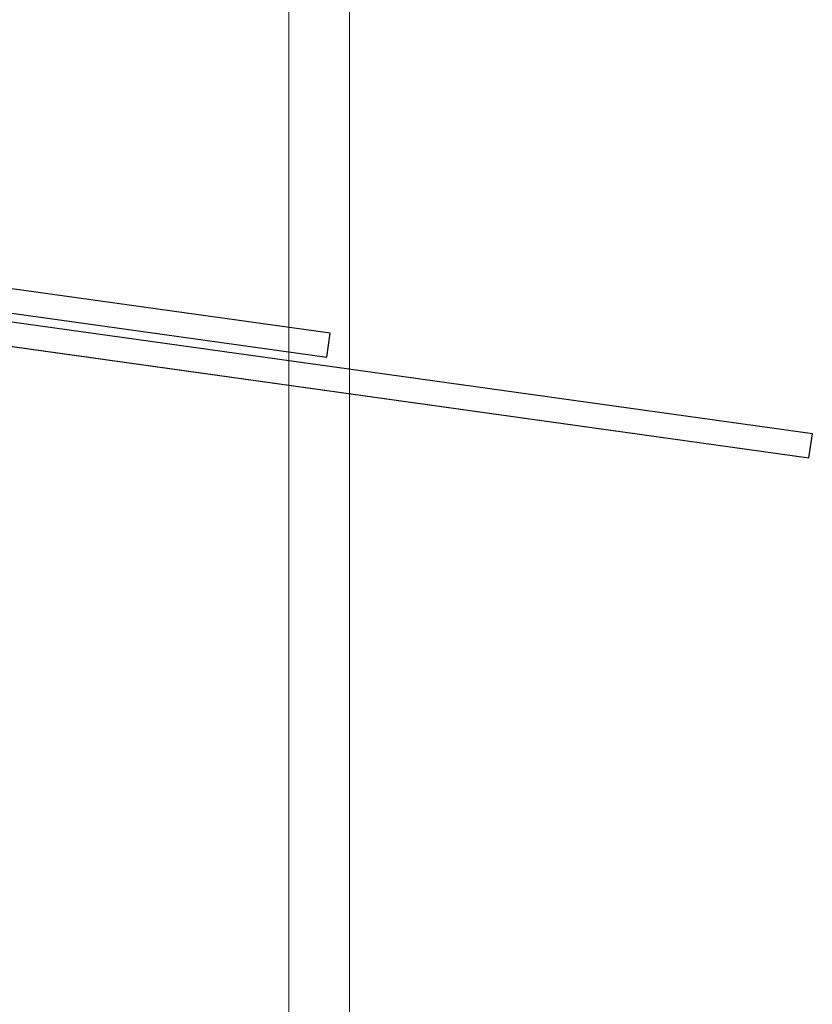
# Model space of a CAD drawing. Header units: metres. Extents: x 391.1 to 430.4, y 12.7 to 29.8.
# Tile 179 of 208: x 407.3 to 409.2, y 17.3 to 19.8. Entities that reach past the tile are written whole.
import ezdxf

# ---------------------------------------------------------------- set-up
doc = ezdxf.new("R2010")
doc.units = ezdxf.units.M
doc.layers.add('01_SUELOS', color=7, linetype='Continuous', lineweight=25, true_color=0x007f00)
for name, color, linetype, lineweight in [('A-DETL-____-MBND', 7, 'Continuous', 18), ('A-WALL-____-MCUT', 7, 'Continuous', 25), ('A-WALL-____-OTLN', 7, 'Continuous', 25)]:
    doc.layers.add(name, color=color, linetype=linetype, lineweight=lineweight)

# ---------------------------------------------------------------- blocks, each defined once
blk = doc.blocks.new('Family - Evans P-1-153493-02_SAN_P0')
at = {"layer": 'A-DETL-____-MBND', "color": 253, "true_color": 0xaaaaaa}
for p, q in [((10.5601, 0.15), (0, 0.15)), ((0, 0.15), (10.5601, 0.15)), ((0, 0), (10.5601, 0)), ((10.5601, 0), (0, 0)), ((0, 0), (10.5601, 0))]:
    blk.add_line(p, q, dxfattribs=at)
blk = doc.blocks.new('Family - Fals sostre PS-1-153512-02_SAN_P0')
at = {"layer": 'A-DETL-____-MBND', "color": 253, "true_color": 0xaaaaaa}
for p, q in [((0, 13.899), (0, 0)), ((0, 0), (0, 13.899))]:
    blk.add_line(p, q, dxfattribs=at)
blk = doc.blocks.new('Family - Porta PB-155453-02_SAN_P0')
at = {"layer": 'A-WALL-____-MCUT', "color": 253, "true_color": 0xaaaaaa}
for p, q in [((2.32, 0.06), (0, 0.06)), ((0, 0.06), (0, 0)), ((2.32, 0), (2.32, 0.06)), ((0, 0), (2.32, 0))]:
    blk.add_line(p, q, dxfattribs=at)
at = {"layer": 'A-WALL-____-OTLN', "color": 253, "true_color": 0xaaaaaa}
for p, q in [((2.32, 0.06), (0, 0.06)), ((0, 0.06), (0, 0)), ((2.32, 0), (2.32, 0.06)), ((0, 0), (2.32, 0))]:
    blk.add_line(p, q, dxfattribs=at)
at = {"layer": 'A-WALL-____-OTLN', "color": 253, "lineweight": 18, "true_color": 0xaaaaaa}
blk.add_line((0, 0), (2.32, 0), dxfattribs=at)
blk = doc.blocks.new('Family - Porta PB-155539-02_SAN_P0')
at = {"layer": 'A-WALL-____-MCUT', "color": 253, "true_color": 0xaaaaaa}
for p, q in [((2.32, 0.06), (0, 0.06)), ((0, 0.06), (0, 0)), ((2.32, 0), (2.32, 0.06)), ((0, 0), (2.32, 0))]:
    blk.add_line(p, q, dxfattribs=at)
at = {"layer": 'A-WALL-____-OTLN', "color": 253, "true_color": 0xaaaaaa}
for p, q in [((2.32, 0.06), (0, 0.06)), ((0, 0.06), (0, 0)), ((2.32, 0), (2.32, 0.06)), ((0, 0), (2.32, 0))]:
    blk.add_line(p, q, dxfattribs=at)
at = {"layer": 'A-WALL-____-OTLN', "color": 253, "lineweight": 18, "true_color": 0xaaaaaa}
blk.add_line((0, 0), (2.32, 0), dxfattribs=at)
blk = doc.blocks.new('LONDR55-XX_ZZ-ARQ-CAA-M3D-Londres55_ifc-1-02_SAN_P0')
at = {"layer": '01_SUELOS', "color": 253, "lineweight": 18, "true_color": 0xaaaaaa}
blk.add_blockref('Family - Fals sostre PS-1-153512-02_SAN_P0', (408.0932, 14.1807), dxfattribs=at)
at = {"layer": 'A-WALL-____-OTLN', "color": 253, "lineweight": 18, "true_color": 0xaaaaaa}
for name, p, rotation in [('Family - Evans P-1-153493-02_SAN_P0', (407.9432, 24.7407), 270), ('Family - Porta PB-155539-02_SAN_P0', (405.739, 19.2656), 352.0516596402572), ('Family - Porta PB-155453-02_SAN_P0', (406.9334, 19.0165), 352.0516596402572)]:
    blk.add_blockref(name, p, dxfattribs=dict(at, rotation=rotation))

msp = doc.modelspace()

# ---------------------------------------------------------------- block references
at = {"lineweight": 5}
msp.add_blockref('LONDR55-XX_ZZ-ARQ-CAA-M3D-Londres55_ifc-1-02_SAN_P0', (0, 0), dxfattribs=at)

doc.saveas('drawing.dxf')
